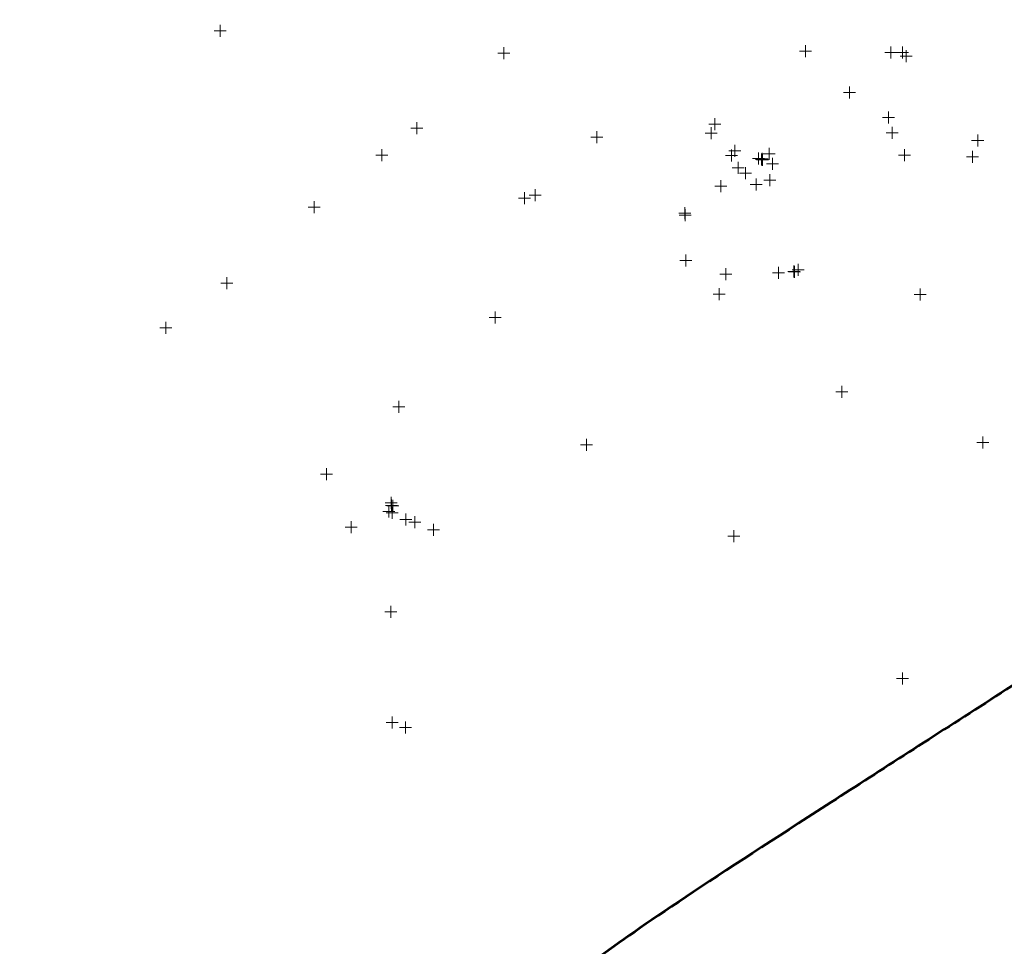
# Model space of a CAD drawing. Header units: inches. Extents: x 2261803 to 2262464, y 730344 to 730965.
# Tile 4 of 9: x 2262051 to 2262133, y 730499 to 730577. Entities that reach past the tile are written whole.
import ezdxf

# ---------------------------------------------------------------- set-up
doc = ezdxf.new("R2010")
doc.units = ezdxf.units.IN
doc.header["$LTSCALE"] = 20
doc.header["$MEASUREMENT"] = 0
doc.layers.add('SV_X_Shot_Marker(Construction)', color=7, linetype='Continuous', lineweight=0, true_color=0xf0f000)
doc.layers.add('SV_X_Terrain_Boundary', color=7, linetype='Continuous', lineweight=53, plot=False)

# ---------------------------------------------------------------- blocks, each defined once
blk = doc.blocks.new('SVPT38')
at = {"layer": 'SV_X_Shot_Marker(Construction)'}
for p, q in [((-0.5, 0), (0.5, 0)), ((0, 0.5), (0, -0.5))]:
    blk.add_line(p, q, dxfattribs=at)
blk.add_point((0, 0), dxfattribs=at)
blk = doc.blocks.new('SVPT39')
at = {"layer": 'SV_X_Shot_Marker(Construction)'}
for p, q in [((-0.5, 0), (0.5, 0)), ((0, 0.5), (0, -0.5))]:
    blk.add_line(p, q, dxfattribs=at)
blk.add_point((0, 0), dxfattribs=at)
blk = doc.blocks.new('SVPT40')
at = {"layer": 'SV_X_Shot_Marker(Construction)'}
for p, q in [((-0.5, 0), (0.5, 0)), ((0, 0.5), (0, -0.5))]:
    blk.add_line(p, q, dxfattribs=at)
blk.add_point((0, 0), dxfattribs=at)
blk = doc.blocks.new('SVPT45')
at = {"layer": 'SV_X_Shot_Marker(Construction)'}
for p, q in [((-0.5, 0), (0.5, 0)), ((0, 0.5), (0, -0.5))]:
    blk.add_line(p, q, dxfattribs=at)
blk.add_point((0, 0), dxfattribs=at)
blk = doc.blocks.new('SVPT46')
at = {"layer": 'SV_X_Shot_Marker(Construction)'}
for p, q in [((-0.5, 0), (0.5, 0)), ((0, 0.5), (0, -0.5))]:
    blk.add_line(p, q, dxfattribs=at)
blk.add_point((0, 0), dxfattribs=at)
blk = doc.blocks.new('SVPT47')
at = {"layer": 'SV_X_Shot_Marker(Construction)'}
for p, q in [((-0.5, 0), (0.5, 0)), ((0, 0.5), (0, -0.5))]:
    blk.add_line(p, q, dxfattribs=at)
blk.add_point((0, 0), dxfattribs=at)
blk = doc.blocks.new('SVPT48')
at = {"layer": 'SV_X_Shot_Marker(Construction)'}
for p, q in [((-0.5, 0), (0.5, 0)), ((0, 0.5), (0, -0.5))]:
    blk.add_line(p, q, dxfattribs=at)
blk.add_point((0, 0), dxfattribs=at)
blk = doc.blocks.new('SVPT50')
at = {"layer": 'SV_X_Shot_Marker(Construction)'}
for p, q in [((-0.5, 0), (0.5, 0)), ((0, 0.5), (0, -0.5))]:
    blk.add_line(p, q, dxfattribs=at)
blk.add_point((0, 0), dxfattribs=at)
blk = doc.blocks.new('SVPT51')
at = {"layer": 'SV_X_Shot_Marker(Construction)'}
for p, q in [((-0.5, 0), (0.5, 0)), ((0, 0.5), (0, -0.5))]:
    blk.add_line(p, q, dxfattribs=at)
blk.add_point((0, 0), dxfattribs=at)
blk = doc.blocks.new('SVPT52')
at = {"layer": 'SV_X_Shot_Marker(Construction)'}
for p, q in [((-0.5, 0), (0.5, 0)), ((0, 0.5), (0, -0.5))]:
    blk.add_line(p, q, dxfattribs=at)
blk.add_point((0, 0), dxfattribs=at)
blk = doc.blocks.new('SVPT53')
at = {"layer": 'SV_X_Shot_Marker(Construction)'}
for p, q in [((-0.5, 0), (0.5, 0)), ((0, 0.5), (0, -0.5))]:
    blk.add_line(p, q, dxfattribs=at)
blk.add_point((0, 0), dxfattribs=at)
blk = doc.blocks.new('SVPT54')
at = {"layer": 'SV_X_Shot_Marker(Construction)'}
for p, q in [((-0.5, 0), (0.5, 0)), ((0, 0.5), (0, -0.5))]:
    blk.add_line(p, q, dxfattribs=at)
blk.add_point((0, 0), dxfattribs=at)
blk = doc.blocks.new('SVPT55')
at = {"layer": 'SV_X_Shot_Marker(Construction)'}
for p, q in [((-0.5, 0), (0.5, 0)), ((0, 0.5), (0, -0.5))]:
    blk.add_line(p, q, dxfattribs=at)
blk.add_point((0, 0), dxfattribs=at)
blk = doc.blocks.new('SVPT56')
at = {"layer": 'SV_X_Shot_Marker(Construction)'}
for p, q in [((-0.5, 0), (0.5, 0)), ((0, 0.5), (0, -0.5))]:
    blk.add_line(p, q, dxfattribs=at)
blk.add_point((0, 0), dxfattribs=at)
blk = doc.blocks.new('SVPT57')
at = {"layer": 'SV_X_Shot_Marker(Construction)'}
for p, q in [((-0.5, 0), (0.5, 0)), ((0, 0.5), (0, -0.5))]:
    blk.add_line(p, q, dxfattribs=at)
blk.add_point((0, 0), dxfattribs=at)
blk = doc.blocks.new('SVPT59')
at = {"layer": 'SV_X_Shot_Marker(Construction)'}
for p, q in [((-0.5, 0), (0.5, 0)), ((0, 0.5), (0, -0.5))]:
    blk.add_line(p, q, dxfattribs=at)
blk.add_point((0, 0), dxfattribs=at)
blk = doc.blocks.new('SVPT60')
at = {"layer": 'SV_X_Shot_Marker(Construction)'}
for p, q in [((-0.5, 0), (0.5, 0)), ((0, 0.5), (0, -0.5))]:
    blk.add_line(p, q, dxfattribs=at)
blk.add_point((0, 0), dxfattribs=at)
blk = doc.blocks.new('SVPT61')
at = {"layer": 'SV_X_Shot_Marker(Construction)'}
for p, q in [((-0.5, 0), (0.5, 0)), ((0, 0.5), (0, -0.5))]:
    blk.add_line(p, q, dxfattribs=at)
blk.add_point((0, 0), dxfattribs=at)
blk = doc.blocks.new('SVPT62')
at = {"layer": 'SV_X_Shot_Marker(Construction)'}
for p, q in [((-0.5, 0), (0.5, 0)), ((0, 0.5), (0, -0.5))]:
    blk.add_line(p, q, dxfattribs=at)
blk.add_point((0, 0), dxfattribs=at)
blk = doc.blocks.new('SVPT63')
at = {"layer": 'SV_X_Shot_Marker(Construction)'}
for p, q in [((-0.5, 0), (0.5, 0)), ((0, 0.5), (0, -0.5))]:
    blk.add_line(p, q, dxfattribs=at)
blk.add_point((0, 0), dxfattribs=at)
blk = doc.blocks.new('SVPT64')
at = {"layer": 'SV_X_Shot_Marker(Construction)'}
for p, q in [((-0.5, 0), (0.5, 0)), ((0, 0.5), (0, -0.5))]:
    blk.add_line(p, q, dxfattribs=at)
blk.add_point((0, 0), dxfattribs=at)
blk = doc.blocks.new('SVPT79')
at = {"layer": 'SV_X_Shot_Marker(Construction)'}
for p, q in [((-0.5, 0), (0.5, 0)), ((0, 0.5), (0, -0.5))]:
    blk.add_line(p, q, dxfattribs=at)
blk.add_point((0, 0), dxfattribs=at)
blk = doc.blocks.new('SVPT85')
at = {"layer": 'SV_X_Shot_Marker(Construction)'}
for p, q in [((-0.5, 0), (0.5, 0)), ((0, 0.5), (0, -0.5))]:
    blk.add_line(p, q, dxfattribs=at)
blk.add_point((0, 0), dxfattribs=at)
blk = doc.blocks.new('SVPT86')
at = {"layer": 'SV_X_Shot_Marker(Construction)'}
for p, q in [((-0.5, 0), (0.5, 0)), ((0, 0.5), (0, -0.5))]:
    blk.add_line(p, q, dxfattribs=at)
blk.add_point((0, 0), dxfattribs=at)
blk = doc.blocks.new('SVPT87')
at = {"layer": 'SV_X_Shot_Marker(Construction)'}
for p, q in [((-0.5, 0), (0.5, 0)), ((0, 0.5), (0, -0.5))]:
    blk.add_line(p, q, dxfattribs=at)
blk.add_point((0, 0), dxfattribs=at)
blk = doc.blocks.new('SVPT88')
at = {"layer": 'SV_X_Shot_Marker(Construction)'}
for p, q in [((-0.5, 0), (0.5, 0)), ((0, 0.5), (0, -0.5))]:
    blk.add_line(p, q, dxfattribs=at)
blk.add_point((0, 0), dxfattribs=at)
blk = doc.blocks.new('SVPT89')
at = {"layer": 'SV_X_Shot_Marker(Construction)'}
for p, q in [((-0.5, 0), (0.5, 0)), ((0, 0.5), (0, -0.5))]:
    blk.add_line(p, q, dxfattribs=at)
blk.add_point((0, 0), dxfattribs=at)
blk = doc.blocks.new('SVPT90')
at = {"layer": 'SV_X_Shot_Marker(Construction)'}
for p, q in [((-0.5, 0), (0.5, 0)), ((0, 0.5), (0, -0.5))]:
    blk.add_line(p, q, dxfattribs=at)
blk.add_point((0, 0), dxfattribs=at)
blk = doc.blocks.new('SVPT92')
at = {"layer": 'SV_X_Shot_Marker(Construction)'}
for p, q in [((-0.5, 0), (0.5, 0)), ((0, 0.5), (0, -0.5))]:
    blk.add_line(p, q, dxfattribs=at)
blk.add_point((0, 0), dxfattribs=at)
blk = doc.blocks.new('SVPT98')
at = {"layer": 'SV_X_Shot_Marker(Construction)'}
for p, q in [((-0.5, 0), (0.5, 0)), ((0, 0.5), (0, -0.5))]:
    blk.add_line(p, q, dxfattribs=at)
blk.add_point((0, 0), dxfattribs=at)
blk = doc.blocks.new('SVPT200')
at = {"layer": 'SV_X_Shot_Marker(Construction)'}
for p, q in [((-0.5, 0), (0.5, 0)), ((0, 0.5), (0, -0.5))]:
    blk.add_line(p, q, dxfattribs=at)
blk.add_point((0, 0), dxfattribs=at)
blk = doc.blocks.new('SVPT201')
at = {"layer": 'SV_X_Shot_Marker(Construction)'}
for p, q in [((-0.5, 0), (0.5, 0)), ((0, 0.5), (0, -0.5))]:
    blk.add_line(p, q, dxfattribs=at)
blk.add_point((0, 0), dxfattribs=at)
blk = doc.blocks.new('SVPT202')
at = {"layer": 'SV_X_Shot_Marker(Construction)'}
for p, q in [((-0.5, 0), (0.5, 0)), ((0, 0.5), (0, -0.5))]:
    blk.add_line(p, q, dxfattribs=at)
blk.add_point((0, 0), dxfattribs=at)
blk = doc.blocks.new('SVPT216')
at = {"layer": 'SV_X_Shot_Marker(Construction)'}
for p, q in [((-0.5, 0), (0.5, 0)), ((0, 0.5), (0, -0.5))]:
    blk.add_line(p, q, dxfattribs=at)
blk.add_point((0, 0), dxfattribs=at)
blk = doc.blocks.new('SVPT217')
at = {"layer": 'SV_X_Shot_Marker(Construction)'}
for p, q in [((-0.5, 0), (0.5, 0)), ((0, 0.5), (0, -0.5))]:
    blk.add_line(p, q, dxfattribs=at)
blk.add_point((0, 0), dxfattribs=at)
blk = doc.blocks.new('SVPT218')
at = {"layer": 'SV_X_Shot_Marker(Construction)'}
for p, q in [((-0.5, 0), (0.5, 0)), ((0, 0.5), (0, -0.5))]:
    blk.add_line(p, q, dxfattribs=at)
blk.add_point((0, 0), dxfattribs=at)
blk = doc.blocks.new('SVPT219')
at = {"layer": 'SV_X_Shot_Marker(Construction)'}
for p, q in [((-0.5, 0), (0.5, 0)), ((0, 0.5), (0, -0.5))]:
    blk.add_line(p, q, dxfattribs=at)
blk.add_point((0, 0), dxfattribs=at)
blk = doc.blocks.new('SVPT220')
at = {"layer": 'SV_X_Shot_Marker(Construction)'}
for p, q in [((-0.5, 0), (0.5, 0)), ((0, 0.5), (0, -0.5))]:
    blk.add_line(p, q, dxfattribs=at)
blk.add_point((0, 0), dxfattribs=at)
blk = doc.blocks.new('SVPT221')
at = {"layer": 'SV_X_Shot_Marker(Construction)'}
for p, q in [((-0.5, 0), (0.5, 0)), ((0, 0.5), (0, -0.5))]:
    blk.add_line(p, q, dxfattribs=at)
blk.add_point((0, 0), dxfattribs=at)
blk = doc.blocks.new('SVPT222')
at = {"layer": 'SV_X_Shot_Marker(Construction)'}
for p, q in [((-0.5, 0), (0.5, 0)), ((0, 0.5), (0, -0.5))]:
    blk.add_line(p, q, dxfattribs=at)
blk.add_point((0, 0), dxfattribs=at)
blk = doc.blocks.new('SVPT223')
at = {"layer": 'SV_X_Shot_Marker(Construction)'}
for p, q in [((-0.5, 0), (0.5, 0)), ((0, 0.5), (0, -0.5))]:
    blk.add_line(p, q, dxfattribs=at)
blk.add_point((0, 0), dxfattribs=at)
blk = doc.blocks.new('SVPT224')
at = {"layer": 'SV_X_Shot_Marker(Construction)'}
for p, q in [((-0.5, 0), (0.5, 0)), ((0, 0.5), (0, -0.5))]:
    blk.add_line(p, q, dxfattribs=at)
blk.add_point((0, 0), dxfattribs=at)
blk = doc.blocks.new('SVPT290')
at = {"layer": 'SV_X_Shot_Marker(Construction)'}
for p, q in [((-0.5, 0), (0.5, 0)), ((0, 0.5), (0, -0.5))]:
    blk.add_line(p, q, dxfattribs=at)
blk.add_point((0, 0), dxfattribs=at)
blk = doc.blocks.new('SVPT323')
at = {"layer": 'SV_X_Shot_Marker(Construction)'}
for p, q in [((-0.5, 0), (0.5, 0)), ((0, 0.5), (0, -0.5))]:
    blk.add_line(p, q, dxfattribs=at)
blk.add_point((0, 0), dxfattribs=at)
blk = doc.blocks.new('SVPT324')
at = {"layer": 'SV_X_Shot_Marker(Construction)'}
for p, q in [((-0.5, 0), (0.5, 0)), ((0, 0.5), (0, -0.5))]:
    blk.add_line(p, q, dxfattribs=at)
blk.add_point((0, 0), dxfattribs=at)
blk = doc.blocks.new('SVPT333')
at = {"layer": 'SV_X_Shot_Marker(Construction)'}
for p, q in [((-0.5, 0), (0.5, 0)), ((0, 0.5), (0, -0.5))]:
    blk.add_line(p, q, dxfattribs=at)
blk.add_point((0, 0), dxfattribs=at)
blk = doc.blocks.new('SVPT334')
at = {"layer": 'SV_X_Shot_Marker(Construction)'}
for p, q in [((-0.5, 0), (0.5, 0)), ((0, 0.5), (0, -0.5))]:
    blk.add_line(p, q, dxfattribs=at)
blk.add_point((0, 0), dxfattribs=at)
blk = doc.blocks.new('SVPT335')
at = {"layer": 'SV_X_Shot_Marker(Construction)'}
for p, q in [((-0.5, 0), (0.5, 0)), ((0, 0.5), (0, -0.5))]:
    blk.add_line(p, q, dxfattribs=at)
blk.add_point((0, 0), dxfattribs=at)
blk = doc.blocks.new('SVPT336')
at = {"layer": 'SV_X_Shot_Marker(Construction)'}
for p, q in [((-0.5, 0), (0.5, 0)), ((0, 0.5), (0, -0.5))]:
    blk.add_line(p, q, dxfattribs=at)
blk.add_point((0, 0), dxfattribs=at)
blk = doc.blocks.new('SVPT337')
at = {"layer": 'SV_X_Shot_Marker(Construction)'}
for p, q in [((-0.5, 0), (0.5, 0)), ((0, 0.5), (0, -0.5))]:
    blk.add_line(p, q, dxfattribs=at)
blk.add_point((0, 0), dxfattribs=at)
blk = doc.blocks.new('SVPT338')
at = {"layer": 'SV_X_Shot_Marker(Construction)'}
for p, q in [((-0.5, 0), (0.5, 0)), ((0, 0.5), (0, -0.5))]:
    blk.add_line(p, q, dxfattribs=at)
blk.add_point((0, 0), dxfattribs=at)
blk = doc.blocks.new('SVPT339')
at = {"layer": 'SV_X_Shot_Marker(Construction)'}
for p, q in [((-0.5, 0), (0.5, 0)), ((0, 0.5), (0, -0.5))]:
    blk.add_line(p, q, dxfattribs=at)
blk.add_point((0, 0), dxfattribs=at)
blk = doc.blocks.new('SVPT340')
at = {"layer": 'SV_X_Shot_Marker(Construction)'}
for p, q in [((-0.5, 0), (0.5, 0)), ((0, 0.5), (0, -0.5))]:
    blk.add_line(p, q, dxfattribs=at)
blk.add_point((0, 0), dxfattribs=at)
blk = doc.blocks.new('SVPT519')
at = {"layer": 'SV_X_Shot_Marker(Construction)'}
for p, q in [((-0.5, 0), (0.5, 0)), ((0, 0.5), (0, -0.5))]:
    blk.add_line(p, q, dxfattribs=at)
blk.add_point((0, 0), dxfattribs=at)
blk = doc.blocks.new('SVPT520')
at = {"layer": 'SV_X_Shot_Marker(Construction)'}
for p, q in [((-0.5, 0), (0.5, 0)), ((0, 0.5), (0, -0.5))]:
    blk.add_line(p, q, dxfattribs=at)
blk.add_point((0, 0), dxfattribs=at)
blk = doc.blocks.new('SVPT524')
at = {"layer": 'SV_X_Shot_Marker(Construction)'}
for p, q in [((-0.5, 0), (0.5, 0)), ((0, 0.5), (0, -0.5))]:
    blk.add_line(p, q, dxfattribs=at)
blk.add_point((0, 0), dxfattribs=at)
blk = doc.blocks.new('SVPT525')
at = {"layer": 'SV_X_Shot_Marker(Construction)'}
for p, q in [((-0.5, 0), (0.5, 0)), ((0, 0.5), (0, -0.5))]:
    blk.add_line(p, q, dxfattribs=at)
blk.add_point((0, 0), dxfattribs=at)
blk = doc.blocks.new('SVPT526')
at = {"layer": 'SV_X_Shot_Marker(Construction)'}
for p, q in [((-0.5, 0), (0.5, 0)), ((0, 0.5), (0, -0.5))]:
    blk.add_line(p, q, dxfattribs=at)
blk.add_point((0, 0), dxfattribs=at)
blk = doc.blocks.new('SVPT528')
at = {"layer": 'SV_X_Shot_Marker(Construction)'}
for p, q in [((-0.5, 0), (0.5, 0)), ((0, 0.5), (0, -0.5))]:
    blk.add_line(p, q, dxfattribs=at)
blk.add_point((0, 0), dxfattribs=at)
blk = doc.blocks.new('SVPT529')
at = {"layer": 'SV_X_Shot_Marker(Construction)'}
for p, q in [((-0.5, 0), (0.5, 0)), ((0, 0.5), (0, -0.5))]:
    blk.add_line(p, q, dxfattribs=at)
blk.add_point((0, 0), dxfattribs=at)
blk = doc.blocks.new('SVPT530')
at = {"layer": 'SV_X_Shot_Marker(Construction)'}
for p, q in [((-0.5, 0), (0.5, 0)), ((0, 0.5), (0, -0.5))]:
    blk.add_line(p, q, dxfattribs=at)
blk.add_point((0, 0), dxfattribs=at)
blk = doc.blocks.new('SVPT531')
at = {"layer": 'SV_X_Shot_Marker(Construction)'}
for p, q in [((-0.5, 0), (0.5, 0)), ((0, 0.5), (0, -0.5))]:
    blk.add_line(p, q, dxfattribs=at)
blk.add_point((0, 0), dxfattribs=at)
blk = doc.blocks.new('SVPT532')
at = {"layer": 'SV_X_Shot_Marker(Construction)'}
for p, q in [((-0.5, 0), (0.5, 0)), ((0, 0.5), (0, -0.5))]:
    blk.add_line(p, q, dxfattribs=at)
blk.add_point((0, 0), dxfattribs=at)
blk = doc.blocks.new('SVPT533')
at = {"layer": 'SV_X_Shot_Marker(Construction)'}
for p, q in [((-0.5, 0), (0.5, 0)), ((0, 0.5), (0, -0.5))]:
    blk.add_line(p, q, dxfattribs=at)
blk.add_point((0, 0), dxfattribs=at)
blk = doc.blocks.new('SVPT534')
at = {"layer": 'SV_X_Shot_Marker(Construction)'}
for p, q in [((-0.5, 0), (0.5, 0)), ((0, 0.5), (0, -0.5))]:
    blk.add_line(p, q, dxfattribs=at)
blk.add_point((0, 0), dxfattribs=at)
blk = doc.blocks.new('SVPT535')
at = {"layer": 'SV_X_Shot_Marker(Construction)'}
for p, q in [((-0.5, 0), (0.5, 0)), ((0, 0.5), (0, -0.5))]:
    blk.add_line(p, q, dxfattribs=at)
blk.add_point((0, 0), dxfattribs=at)

msp = doc.modelspace()

# ---------------------------------------------------------------- linework, layer by layer
at = {"layer": 'SV_X_Terrain_Boundary'}
msp.add_open_spline([(2261802.7701, 730440.79, 580.6882), (2261813.8065, 730410.2534, 580.4566), (2261818.3307, 730402.1482, 580.0053), (2261821.6737, 730396.662, 578.6396), (2261822.9053, 730394.7634, 578.0333), (2261826.2532, 730391.4394, 580.2831), (2261842.3616, 730381.4744, 580.6093), (2261852.4403, 730367.8645, 580.2283), (2261857.6673, 730359.8625, 580.1837), (2261867.4789, 730343.0337, 580.6063), (2261914.5016, 730366.578, 580.933), (2261976.885, 730417.0673, 580.3686), (2261986.6017, 730428.1845, 580.5754), (2262033.8599, 730458.4542, 580.8821), (2262084.7552, 730488.5338, 580.8384), (2262106.5579, 730503.9039, 579.9992), (2262146.5377, 730529.6565, 579.1815), (2262155.3942, 730536.6276, 578.3136), (2262159.9998, 730540.0203, 575.9575), (2262161.312, 730540.55, 575.618), (2262173.2511, 730555.973, 575.4556), (2262174.0344, 730557.8553, 575.9097), (2262179.6609, 730568.0891, 580.8759), (2262221.9144, 730591.0234, 582.96), (2262235.0481, 730602.285, 583.4106), (2262241.4765, 730607.942, 584.2665), (2262252.9827, 730612.8845, 584.8586), (2262265.6247, 730614.2661, 584.6258), (2262279.7875, 730623.5604, 580.6612), (2262289.6304, 730630.9272, 580.3049), (2262285.9389, 730656.8244, 580.4113), (2262310.1217, 730687.2277, 581.2903), (2262329.5899, 730707.0317, 582.261), (2262338.1084, 730715.3628, 582.3726), (2262344.8444, 730721.1028, 581.4463), (2262363.1714, 730734.5146, 581.3423), (2262376.9459, 730746.3932, 581.638), (2262384.0813, 730751.94, 582.1172), (2262385.628, 730753.1172, 582.764), (2262401.2613, 730765.9029, 582.8501), (2262401.7628, 730767.0716, 582.4422), (2262429.5547, 730788.7505, 582.1856), (2262445.5002, 730798.6124, 582.0608), (2262433.1787, 730815.5492, 581.8188), (2262430.9337, 730819.2959, 581.8602), (2262424.8466, 730826.3236, 581.9626), (2262435.6866, 730855.5095, 582.013), (2262464.7126, 730907.2836, 582.1606), (2262445.0513, 730921.7838, 583.0505), (2262424.0445, 730933.999, 589.43), (2262423.0991, 730933.8065, 589.5799), (2262421.7101, 730934.6485, 589.8242), (2262405.7039, 730941.529, 589.1606), (2262389.8642, 730949.2324, 588.0638), (2262389.0837, 730949.4656, 587.7836), (2262377.7102, 730956.0547, 583.3943), (2262355.9641, 730964.4045, 583.0209), (2262316.4895, 730905.4347, 583.3066), (2262317.815, 730890.5545, 583.4288), (2262293.4513, 730839.5266, 581.6914), (2262262.6305, 730799.0298, 580.9324), (2262232.9426, 730783.8318, 580.0853), (2262224.6045, 730771.0389, 579.9281), (2262197.7013, 730746.0276, 579.7307), (2262150.3668, 730713.5115, 580.1613), (2262128.3514, 730691.2335, 579.416), (2262117.1396, 730679.4967, 579.2916), (2262101.5188, 730665.6976, 577.6161), (2262062.2563, 730650.1691, 578.8047), (2262046.2062, 730638.4357, 578.627), (2262032.303, 730624.6049, 578.7826), (2261999.2969, 730597.0386, 578.8269), (2261985.0877, 730589.3845, 579.0227), (2261979.8483, 730585.9054, 579.5847), (2261966.8447, 730573.7937, 579.3728), (2261956.6972, 730565.7786, 580.4045), (2261915.6733, 730534.4193, 581.4261), (2261880.9927, 730499.1392, 581.5344), (2261839.8969, 730468.6041, 581.5489), (2261832.7455, 730463.6848, 581.1102), (2261828.7103, 730460.7401, 580.2764), (2261825.6699, 730458.0413, 580.8636), (2261813.7847, 730448.767, 580.7665), (2261809.0133, 730445.9219, 580.4042), (2261802.7701, 730440.79, 580.6882)], degree=1, dxfattribs=at)

# ---------------------------------------------------------------- block references
for name, p in [('SVPT79', (2262067.3366, 730575.6977, 581.7511)), ('SVPT59', (2262090.9504, 730573.8336, 582.767)), ('SVPT216', (2262116.0837, 730573.9984, 583.8956)), ('SVPT340', (2262123.1996, 730573.8933, 581.824)), ('SVPT224', (2262124.1767, 730573.8982, 583.9994)), ('SVPT290', (2262124.4705, 730573.5951, 581.8553)), ('SVPT223', (2262119.7602, 730570.5574, 583.8763)), ('SVPT217', (2262108.5228, 730567.9067, 583.5228)), ('SVPT98', (2262123.0031, 730568.4702, 603.7596)), ('SVPT60', (2262083.7084, 730567.5827, 582.6074)), ('SVPT56', (2262108.231, 730567.1732, 583.4699)), ('SVPT336', (2262123.3022, 730567.1939, 575.4397)), ('SVPT519', (2262098.7008, 730566.8386, 582.922)), ('SVPT333', (2262130.4255, 730566.5697, 575.7347)), ('SVPT218', (2262110.2071, 730565.6856, 583.7748)), ('SVPT337', (2262113.0596, 730565.4544, 575.656)), ('SVPT61', (2262080.7909, 730565.3459, 582.6804)), ('SVPT219', (2262109.9275, 730565.3024, 583.6148)), ('SVPT339', (2262112.1794, 730565.067, 581.4697)), ('SVPT529', (2262112.427, 730564.9781, 583.6803)), ('SVPT222', (2262112.4622, 730565.0329, 583.6351)), ('SVPT221', (2262112.5043, 730564.937, 583.6415)), ('SVPT338', (2262113.3469, 730564.5998, 576.0123)), ('SVPT335', (2262124.3267, 730565.3234, 575.8824)), ('SVPT334', (2262129.9835, 730565.1938, 575.9449)), ('SVPT55', (2262110.4877, 730564.2699, 583.3503)), ('SVPT220', (2262111.0751, 730563.8331, 583.6812)), ('SVPT528', (2262111.0765, 730563.8425, 583.6731)), ('SVPT530', (2262113.1159, 730563.2498, 583.6819)), ('SVPT202', (2262109.0346, 730562.7397, 582.9968)), ('SVPT531', (2262111.9868, 730562.8793, 583.7247)), ('SVPT535', (2262092.673, 730561.7559, 582.786)), ('SVPT520', (2262093.5643, 730561.9885, 582.7685)), ('SVPT62', (2262075.1703, 730560.9885, 582.5005)), ('SVPT54', (2262106.028, 730560.4913, 582.4747)), ('SVPT53', (2262106.0735, 730560.3221, 582.5143)), ('SVPT52', (2262106.1071, 730556.5568, 582.0764)), ('SVPT534', (2262115.1229, 730555.6355, 580.2545)), ('SVPT533', (2262115.1772, 730555.6042, 580.2563)), ('SVPT323', (2262115.48, 730555.7895, 580.2602)), ('SVPT201', (2262109.44, 730555.4166, 581.5168)), ('SVPT532', (2262113.8288, 730555.5376, 580.4205)), ('SVPT63', (2262067.8868, 730554.675, 582.3807)), ('SVPT51', (2262108.8922, 730553.7554, 581.4676)), ('SVPT324', (2262125.6387, 730553.7151, 578.8524)), ('SVPT57', (2262090.2333, 730551.8196, 582.5008)), ('SVPT64', (2262062.796, 730550.9569, 582.5193)), ('SVPT50', (2262119.1184, 730545.612, 580.1031)), ('SVPT45', (2262082.2134, 730544.3733, 582.1677)), ('SVPT46', (2262097.8466, 730541.1898, 581.0887)), ('SVPT200', (2262130.855, 730541.3942, 579.2957)), ('SVPT524', (2262076.1937, 730538.7569, 582.0817)), ('SVPT85', (2262081.5788, 730536.3806, 600.8665)), ('SVPT86', (2262081.5963, 730536.1547, 602.9245)), ('SVPT87', (2262081.6962, 730536.1144, 603.7127)), ('SVPT88', (2262081.3839, 730535.6319, 609.9845)), ('SVPT89', (2262081.6415, 730535.526, 612.2384)), ('SVPT40', (2262078.2285, 730534.3372, 582.0147)), ('SVPT39', (2262082.7997, 730534.9802, 581.9005)), ('SVPT92', (2262083.5414, 730534.7471, 625.6865)), ('SVPT90', (2262085.0951, 730534.1066, 622.8586)), ('SVPT47', (2262110.1051, 730533.5909, 579.9376)), ('SVPT525', (2262081.5347, 730527.2905, 581.7608)), ('SVPT48', (2262124.1634, 730521.718, 579.1571)), ('SVPT526', (2262081.6613, 730518.0613, 581.4455)), ('SVPT38', (2262082.7593, 730517.6492, 581.2197))]:
    msp.add_blockref(name, p)

doc.saveas('drawing.dxf')
